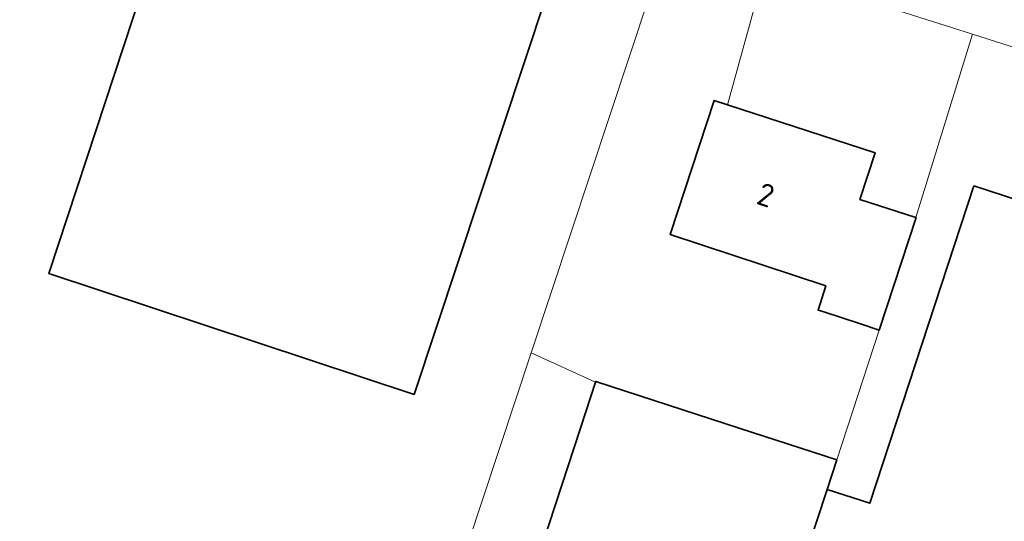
# Model space of a CAD drawing. Extents: x 154024 to 155007, y 472916 to 473908.
# Tile 37 of 49: x 154684 to 154742, y 473625 to 473655. Entities that reach past the tile are written whole.
import ezdxf
from ezdxf.enums import TextEntityAlignment as Align

# ---------------------------------------------------------------- set-up
doc = ezdxf.new("R2010")
doc.units = 0
doc.header["$LTSCALE"] = 0.75
for name, color, linetype, lineweight in [('B-RO-OG-BEBOUWING-GV', 6, 'CONTINUOUS', 35), ('B-RO-OG-BEBOUWING-T18', 1, 'CONTINUOUS', 18), ('B-RO-OG-TERREIN_ERF-GV', 252, 'CONTINUOUS', 18), ('B-RO-VH-VERHARDING_BETONSTRAATSTEEN-GV', 252, 'CONTINUOUS', 18)]:
    doc.layers.add(name, color=color, linetype=linetype, lineweight=lineweight)
doc.styles.add('NLCS-ISO-M200-T18', font='NLCS-ISO.ttf', dxfattribs={"height": 0.36})

msp = doc.modelspace()

# ---------------------------------------------------------------- linework, layer by layer
at = {"layer": 'B-RO-OG-BEBOUWING-GV', "flags": 128}
for points in [[(154707.218, 473632.384), (154715.065, 473656.039), (154693.354, 473663.196), (154685.565, 473639.567)], [(154736.954, 473642.885), (154733.648, 473643.951), (154734.545, 473646.709), (154725.799, 473649.553), (154725.002, 473649.812), (154722.403, 473641.869), (154731.623, 473638.822), (154731.167, 473637.392), (154731.442, 473637.302), (154733.683, 473636.569), (154734.788, 473636.207), (154736.979, 473642.877)], [(154745.915, 473642.965), (154740.4, 473644.75), (154734.228, 473625.957), (154731.697, 473626.775), (154727.538, 473614.135), (154732.406, 473612.538), (154738.182, 473610.643), (154738.233, 473610.802), (154742.032, 473609.549), (154752.356, 473640.881)], [(154731.697, 473626.775), (154732.272, 473628.522), (154728.687, 473629.688), (154726.546, 473630.384), (154717.984, 473633.168), (154717.97, 473633.124), (154717.094, 473630.45), (154713.31, 473618.89), (154713.245, 473618.823), (154713.284, 473618.812), (154727.538, 473614.135)]]:
    msp.add_lwpolyline(points, close=True, dxfattribs=at)
at = {"layer": 'B-RO-OG-TERREIN_ERF-GV', "flags": 128}
for points in [[(154693.354, 473663.196), (154715.065, 473656.039), (154707.218, 473632.384), (154685.565, 473639.567)], [(154734.788, 473636.207), (154733.683, 473636.569), (154731.442, 473637.302), (154731.167, 473637.392), (154731.623, 473638.822), (154722.403, 473641.869), (154725.002, 473649.812), (154725.799, 473649.553), (154728.03, 473657.65), (154727.96, 473657.672), (154722.31, 473659.472), (154714.157, 473634.861), (154717.97, 473633.124), (154717.984, 473633.168), (154726.546, 473630.384), (154728.687, 473629.688), (154732.272, 473628.522)], [(154740.324, 473653.734), (154728.03, 473657.65), (154725.799, 473649.553), (154734.545, 473646.709), (154733.648, 473643.951), (154736.954, 473642.885)]]:
    msp.add_lwpolyline(points, close=True, dxfattribs=at)
for points in [[(154696.194, 473580.639), (154714.157, 473634.861), (154722.31, 473659.472), (154713.136, 473662.395)], [(154757.427, 473648.287), (154740.324, 473653.734), (154736.954, 473642.885), (154736.979, 473642.877), (154734.788, 473636.207), (154732.272, 473628.522), (154731.697, 473626.775), (154734.228, 473625.957), (154740.4, 473644.75), (154745.915, 473642.965)], [(154752.356, 473640.881), (154742.032, 473609.549), (154738.233, 473610.802), (154738.182, 473610.643), (154732.406, 473612.538), (154728.07, 473599.323), (154727.62, 473599.465), (154720.702, 473578.375), (154709.899, 473581.889), (154709.85, 473581.737), (154701.767, 473584.366), (154703.468, 473589.596), (154703.611, 473589.55), (154713.076, 473618.649), (154713.245, 473618.823), (154713.31, 473618.89), (154717.094, 473630.45), (154717.97, 473633.124), (154714.157, 473634.861), (154696.194, 473580.639), (154726.702, 473570.615)]]:
    msp.add_lwpolyline(points, dxfattribs=at)
at = {"layer": 'B-RO-VH-VERHARDING_BETONSTRAATSTEEN-GV', "flags": 128}
msp.add_lwpolyline([(154681.659, 473670.473), (154683.311, 473669.934), (154683.968, 473672.018), (154690.229, 473669.999), (154701.066, 473666.476), (154713.17, 473662.504), (154713.136, 473662.395), (154722.31, 473659.472), (154727.96, 473657.672), (154728.03, 473657.65), (154740.324, 473653.734), (154757.427, 473648.287), (154757.976, 473648.1), (154770.896, 473643.676), (154771.02, 473643.636), (154792.737, 473636.623)], dxfattribs=at)

# ---------------------------------------------------------------- texts
at = {"layer": 'B-RO-OG-BEBOUWING-T18', "style": 'NLCS-ISO-M200-T18'}
msp.add_text('2', height=1.35, rotation=341.7, dxfattribs=at).set_placement((154728.069, 473644.209), align=Align.MIDDLE)

doc.saveas('drawing.dxf')
